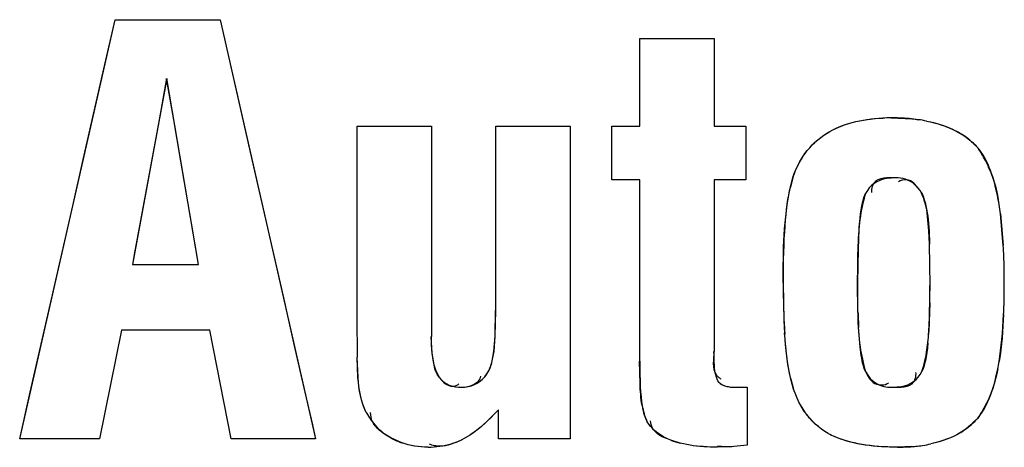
# Model space of a CAD drawing. Header units: inches. Extents: x 0 to 82.7, y 0 to 58.5.
# Tile 9 of 91: x 13.051 to 13.375, y 27.145 to 27.285. Entities that reach past the tile are written whole.
import ezdxf

# ---------------------------------------------------------------- set-up
doc = ezdxf.new("R2010")
doc.units = ezdxf.units.IN
doc.header["$LTSCALE"] = 4.5472440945
doc.header["$MEASUREMENT"] = 0
doc.layers.get('0').update_dxf_attribs({"linetype": 'CONTINUOUS'})

msp = doc.modelspace()

# ---------------------------------------------------------------- linework, layer by layer
at = {"color": 7, "linetype": 'CONTINUOUS'}
for p, q in [((13.0507549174, 27.1476664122), (13.0821425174, 27.2854606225)), ((13.0787523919, 27.2707877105), (13.0820951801, 27.2854606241)), ((13.0821425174, 27.2854606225), (13.1166817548, 27.2854594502)), ((13.1166375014, 27.2854594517), (13.1199478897, 27.2709224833)), ((13.1166817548, 27.2854594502), (13.1480599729, 27.1476631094)), ((13.254656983, 27.2504648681), (13.2546579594, 27.2792323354)), ((13.2546579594, 27.2792323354), (13.2790968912, 27.2792315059)), ((13.2790968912, 27.2792315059), (13.2790959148, 27.2504640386)), ((13.0716312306, 27.2395292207), (13.0787523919, 27.2707877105)), ((13.1199478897, 27.2709224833), (13.1270974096, 27.2395273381)), ((13.0990958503, 27.266161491), (13.0878211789, 27.2050197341)), ((13.0990498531, 27.2661635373), (13.0977970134, 27.2593697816)), ((13.1013741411, 27.2525758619), (13.0990498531, 27.2661635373)), ((13.109554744, 27.2050189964), (13.0990958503, 27.266161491)), ((13.0977970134, 27.2593697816), (13.0965441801, 27.2525760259)), ((13.0965441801, 27.2525760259), (13.0940385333, 27.2389885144)), ((13.1036984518, 27.2389881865), (13.1013741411, 27.2525758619)), ((13.1616786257, 27.187882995), (13.1616807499, 27.2504680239)), ((13.1616807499, 27.2504680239), (13.1861197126, 27.2504671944)), ((13.1861197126, 27.2504671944), (13.1861173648, 27.1812990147)), ((13.2073101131, 27.1898654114), (13.20731217, 27.2504664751)), ((13.20731217, 27.2504664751), (13.2317511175, 27.2504656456)), ((13.2317511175, 27.2504656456), (13.2317476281, 27.1476602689)), ((13.2454579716, 27.2327898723), (13.2454585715, 27.2504651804)), ((13.2454585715, 27.2504651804), (13.254656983, 27.2504648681)), ((13.2790959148, 27.2504640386), (13.2895568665, 27.2504636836)), ((13.2895568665, 27.2504636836), (13.2895562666, 27.2327883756)), ((13.3575386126, 27.2494472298), (13.3614133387, 27.2472532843)), ((13.0681433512, 27.2242187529), (13.0716312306, 27.2395292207)), ((13.0940385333, 27.2389885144), (13.0890273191, 27.2118134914)), ((13.1071849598, 27.2186066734), (13.1036984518, 27.2389881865)), ((13.1270974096, 27.2395273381), (13.1375577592, 27.1935952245)), ((13.254656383, 27.2327895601), (13.2454579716, 27.2327898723)), ((13.2546543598, 27.173180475), (13.254656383, 27.2327895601)), ((13.2790953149, 27.2327887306), (13.2790933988, 27.1763359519)), ((13.2895562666, 27.2327883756), (13.2790953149, 27.2327887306)), ((13.304199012, 27.2305072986), (13.3051470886, 27.23387364)), ((13.338770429, 27.2335081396), (13.3359000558, 27.2334478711)), ((13.3387948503, 27.2335081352), (13.3359078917, 27.2332699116)), ((13.3468872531, 27.2292693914), (13.3448416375, 27.2317437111)), ((13.0611677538, 27.1935978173), (13.0681433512, 27.2242187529)), ((13.3270779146, 27.2197515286), (13.3267691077, 27.2166318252)), ((13.3498022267, 27.21609043), (13.3492512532, 27.2219739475)), ((13.3742618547, 27.2112283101), (13.3733174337, 27.221615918)), ((13.3733634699, 27.2216215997), (13.3742492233, 27.2112275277)), ((13.109509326, 27.205018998), (13.1071849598, 27.2186066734)), ((13.3267691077, 27.2166318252), (13.3264812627, 27.2100081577)), ((13.3499530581, 27.2116838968), (13.3498022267, 27.21609043)), ((13.0890273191, 27.2118134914), (13.0884906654, 27.2089032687)), ((13.3264812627, 27.2100081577), (13.3263232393, 27.1990597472)), ((13.3501563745, 27.1980669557), (13.3499764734, 27.2116841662)), ((13.0884906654, 27.2089032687), (13.0877745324, 27.2050197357)), ((13.0878211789, 27.2050197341), (13.109554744, 27.2050189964)), ((13.3021515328, 27.1862667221), (13.3018981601, 27.1989703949)), ((13.3264558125, 27.1894505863), (13.3263369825, 27.1990597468)), ((13.0541923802, 27.1629768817), (13.0611677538, 27.1935978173)), ((13.1375577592, 27.1935952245), (13.1385697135, 27.189151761)), ((13.3499638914, 27.1875836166), (13.350119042, 27.19445394)), ((13.2071294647, 27.1814786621), (13.2073101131, 27.1898654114)), ((13.2071384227, 27.1814805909), (13.2072288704, 27.1898656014)), ((13.3500987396, 27.1923569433), (13.349747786, 27.1829354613)), ((13.1385697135, 27.189151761), (13.1410446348, 27.17828452)), ((13.1617683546, 27.1745363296), (13.1616786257, 27.187882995)), ((13.3497771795, 27.1829337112), (13.3499638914, 27.1875836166)), ((13.0842132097, 27.183376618), (13.0769975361, 27.1476655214)), ((13.1132514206, 27.1833756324), (13.0842132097, 27.183376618)), ((13.1202843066, 27.1476640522), (13.1132514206, 27.1833756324)), ((13.3271560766, 27.1778721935), (13.3266595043, 27.184258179)), ((13.1863325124, 27.1758407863), (13.1861062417, 27.181299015)), ((13.2067206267, 27.1764324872), (13.2071384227, 27.1814805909)), ((13.2067380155, 27.1763844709), (13.2071182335, 27.1814789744)), ((13.3488691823, 27.1752498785), (13.3495751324, 27.1802239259)), ((13.1410446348, 27.17828452), (13.1445315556, 27.1629738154)), ((13.3275207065, 27.1751169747), (13.3271560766, 27.1778721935)), ((13.1619606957, 27.1678623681), (13.1617055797, 27.1745354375)), ((13.1619958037, 27.1678026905), (13.1617573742, 27.17453633)), ((13.1870979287, 27.1713246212), (13.1863325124, 27.1758407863)), ((13.2061636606, 27.1732654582), (13.2067380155, 27.1763844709)), ((13.2061674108, 27.1733205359), (13.2067206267, 27.1764324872)), ((13.187442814, 27.1703951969), (13.1886451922, 27.167912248)), ((13.2547687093, 27.1659172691), (13.254622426, 27.173180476)), ((13.3052847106, 27.1639630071), (13.3043212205, 27.1673466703)), ((13.286487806, 27.1646122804), (13.2900048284, 27.1647029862)), ((13.2900048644, 27.1647023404), (13.2900042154, 27.1455841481)), ((13.3070256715, 27.159778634), (13.305270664, 27.1639581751)), ((13.3070438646, 27.1597752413), (13.3052847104, 27.1639630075)), ((13.3377760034, 27.1646105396), (13.3406253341, 27.1646803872)), ((13.3378005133, 27.1646105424), (13.3406183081, 27.1648492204)), ((13.0507047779, 27.1476664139), (13.0541923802, 27.1629768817)), ((13.1445315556, 27.1629738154), (13.14696831, 27.1522743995)), ((13.2082104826, 27.1476610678), (13.2082108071, 27.1572201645)), ((13.3089100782, 27.156593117), (13.3070256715, 27.159778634)), ((13.3089218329, 27.1565967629), (13.3070438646, 27.1597752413)), ((13.1664495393, 27.1540869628), (13.1660834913, 27.1563199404)), ((13.1687557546, 27.1510189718), (13.1661862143, 27.1539847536)), ((13.3662900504, 27.1550563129), (13.3674962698, 27.1567340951)), ((13.14696831, 27.1522743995), (13.1480185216, 27.1476631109)), ((13.0769975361, 27.1476655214), (13.0507549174, 27.1476664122)), ((13.1480599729, 27.1476631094), (13.1202843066, 27.1476640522)), ((13.1764412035, 27.146334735), (13.1728395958, 27.1479670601)), ((13.198942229, 27.1489433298), (13.1961412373, 27.1473578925)), ((13.2317476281, 27.1476602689), (13.2082104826, 27.1476610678)), ((13.2679930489, 27.146220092), (13.2649263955, 27.1471889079)), ((13.2712697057, 27.1455610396), (13.2679821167, 27.1462301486)), ((13.2712778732, 27.1455669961), (13.2679930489, 27.146220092)), ((13.285609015, 27.1451886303), (13.28026468, 27.1449532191)), ((13.289975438, 27.145584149), (13.2855846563, 27.145140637)), ((13.2900041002, 27.1455853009), (13.285609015, 27.1451886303)), ((13.344179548, 27.1451274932), (13.3394231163, 27.1449512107))]:
    msp.add_line(p, q, dxfattribs=at)
msp.add_lwpolyline([(13.2864560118, 27.1646124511), (13.2868482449, 27.1646120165), (13.2872401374, 27.1646141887), (13.2876316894, 27.1646189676), (13.288022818, 27.1646263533), (13.2884136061, 27.1646363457), (13.2888043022, 27.1646489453), (13.2891949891, 27.1646641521), (13.289585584, 27.1646819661), (13.289976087, 27.1647023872)], dxfattribs=at)
for centre, radius, start, end in [((13.3370027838, 27.1956002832), 0.0575680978, 89.6762275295, 92.3856360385), ((13.3373123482, 27.1887318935), 0.064435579, 89.9641696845, 92.3879158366), ((13.338072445, 27.1912264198), 0.0619455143, 88.0131110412, 90.6884959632), ((13.3383043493, 27.1965639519), 0.0566031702, 81.8693780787, 88.0603908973), ((13.3394981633, 27.2033711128), 0.0496872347, 78.9370527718, 82.1220723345), ((13.3389177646, 27.2011904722), 0.0519364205, 78.7702633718, 81.8174388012), ((13.3462177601, 27.2250679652), 0.0268745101, 55.5912243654, 62.2071995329), ((13.3472554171, 27.2265705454), 0.0250484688, 48.5227065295, 55.6072288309), ((13.3487585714, 27.2282654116), 0.0227830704, 40.9749302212, 48.5318643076), ((13.3346094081, 27.221857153), 0.037928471, 31.0677540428, 34.2526360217), ((13.3330480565, 27.2209196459), 0.0397496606, 27.3845651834, 31.0638496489), ((13.3309215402, 27.2198312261), 0.0421385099, 21.9191100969, 27.3687070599), ((13.3828201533, 27.2126310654), 0.0805408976, 164.710052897, 167.2568373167), ((13.3774495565, 27.2133772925), 0.0507733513, 162.827371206, 172.7878886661), ((13.2913895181, 27.2113841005), 0.0825538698, 9.303284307, 11.4154213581), ((13.3113021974, 27.2148681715), 0.0624094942, 9.1019511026, 11.8987714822), ((13.2747363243, 27.2086462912), 0.0994306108, 7.4949596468, 9.3088367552), ((13.2928158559, 27.2119115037), 0.0811307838, 6.8738936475, 9.0984575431), ((13.1845310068, 27.1998751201), 0.1900575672, 1.2208938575, 3.4243963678), ((13.1724978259, 27.2000512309), 0.2020733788, 1.1535188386, 3.1707613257), ((13.12384409, 27.1989589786), 0.2507392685, 359.9814378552, 1.1792409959), ((13.209760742, 27.2004656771), 0.1648209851, 359.4479882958, 1.2025209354), ((13.5494931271, 27.197327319), 0.2476164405, 179.619806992, 183.450359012), ((13.0101078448, 27.1979367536), 0.3400366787, 359.0597663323, 0.0219389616), ((13.1390633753, 27.1970736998), 0.2110719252, 359.2888441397, 0.2693744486), ((13.2112688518, 27.1972477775), 0.1633133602, 358.5101275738, 0.5718571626), ((13.1253047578, 27.1988169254), 0.249278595, 358.8362053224, 0.0139795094), ((13.1897656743, 27.1977771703), 0.184823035, 357.145818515, 358.5193886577), ((13.1655566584, 27.1979805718), 0.2090180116, 357.4205630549, 358.8413145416), ((13.5333935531, 27.1949683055), 0.2070112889, 181.5273537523, 182.9656311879), ((13.4952733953, 27.1947099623), 0.1933063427, 182.5033631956, 183.6967236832), ((13.2359032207, 27.1900092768), 0.114064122, 354.557055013, 356.4444558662), ((13.2750276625, 27.1871447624), 0.0748680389, 354.6959790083, 356.7756219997), ((13.3779111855, 27.1849468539), 0.0512501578, 187.9356272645, 197.1420571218), ((13.3003396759, 27.1846202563), 0.0494253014, 342.5136010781, 349.0502638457), ((13.290156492, 27.1867074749), 0.0838103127, 348.9613859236, 350.669859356), ((13.3094936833, 27.1833930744), 0.0642527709, 348.5603053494, 350.7908001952), ((13.3816687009, 27.185410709), 0.0793533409, 193.0891207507, 195.6782842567), ((13.2825389, 27.163875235), 0.0275888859, 190.9540881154, 202.0428544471), ((13.3332927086, 27.1765285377), 0.039359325, 326.9280463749, 331.8204090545), ((13.1855576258, 27.1678866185), 0.0238435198, 209.0618734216, 215.6650570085), ((13.3481327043, 27.1698121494), 0.0233970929, 306.6592146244, 320.9004565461), ((13.1829745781, 27.1658806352), 0.0205680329, 226.2663478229, 240.5952096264), ((13.3473509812, 27.1708434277), 0.0246911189, 301.4382268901, 306.6855983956), ((13.1837602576, 27.1672443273), 0.0221417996, 240.5565971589, 250.7867121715), ((13.331771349, 27.1778689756), 0.0321717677, 242.0075924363, 246.1830127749), ((13.3291306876, 27.1717736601), 0.0255484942, 240.872864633, 246.1033687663), ((13.1850569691, 27.1725523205), 0.027595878, 269.9522385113, 278.0916415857), ((13.1852905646, 27.1708417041), 0.0258694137, 278.1127065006, 294.7992551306), ((13.2758713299, 27.1769378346), 0.0317049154, 249.7484876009, 255.5915639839), ((13.3399784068, 27.2005270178), 0.0555788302, 269.4024269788, 273.3766357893), ((13.3403819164, 27.1939210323), 0.0489605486, 273.3605787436, 278.6018972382), ((13.340338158, 27.1956827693), 0.050701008, 274.3452105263, 278.3529561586), ((13.3414119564, 27.1882833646), 0.043224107, 278.3695379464, 282.0674864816), ((13.3410720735, 27.1891706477), 0.0441603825, 278.6383712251, 282.2580594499)]:
    msp.add_arc(centre, radius, start, end, dxfattribs=at)
for points in [[(13.3162442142, 27.248176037), (13.3188029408, 27.2497633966), (13.3216551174, 27.2509211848), (13.3245670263, 27.2516877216)], [(13.3162673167, 27.2481813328), (13.3186560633, 27.2496831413), (13.3214279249, 27.2508561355), (13.3245809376, 27.2516860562)], [(13.3245670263, 27.2516877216), (13.3278359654, 27.2525482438), (13.3312291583, 27.2529770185), (13.3346065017, 27.2531184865)], [(13.3245809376, 27.2516860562), (13.327584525, 27.252476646), (13.3309339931, 27.2529559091), (13.3346276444, 27.2531115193)], [(13.3373526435, 27.2531674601), (13.3405564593, 27.2531668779), (13.343541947, 27.2529739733), (13.3463084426, 27.2525894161)], [(13.3490320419, 27.2521325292), (13.352385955, 27.2514658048), (13.3557243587, 27.2504380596), (13.3587486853, 27.2488422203)], [(13.3490325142, 27.2521350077), (13.3521861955, 27.2515163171), (13.3550219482, 27.2506200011), (13.3575386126, 27.2494472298)], [(13.3090172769, 27.2414341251), (13.3109520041, 27.2441006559), (13.3134495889, 27.2464314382), (13.3162442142, 27.248176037)], [(13.3090326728, 27.2414343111), (13.3109806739, 27.2441221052), (13.3133911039, 27.2463728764), (13.3162673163, 27.2481813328)], [(13.3614133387, 27.2472532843), (13.3631368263, 27.2460765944), (13.3646575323, 27.2447249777), (13.3659748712, 27.2431990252)], [(13.3051331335, 27.233878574), (13.3060772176, 27.23654845), (13.3073542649, 27.2391420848), (13.3090172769, 27.2414341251)], [(13.3051470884, 27.2338736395), (13.3061273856, 27.2366906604), (13.3074219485, 27.2392118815), (13.3090326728, 27.2414343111)], [(13.3723103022, 27.2277232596), (13.37087495, 27.2348098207), (13.3687615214, 27.2399700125), (13.3659748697, 27.2431990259)], [(13.3700139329, 27.2355614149), (13.3710321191, 27.2330346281), (13.3718065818, 27.2304011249), (13.3723707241, 27.227735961)], [(13.3359078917, 27.2332699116), (13.3326741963, 27.232691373), (13.3303713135, 27.231059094), (13.3289557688, 27.2283730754)], [(13.3447365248, 27.2316095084), (13.3431157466, 27.2328641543), (13.3411351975, 27.2335058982), (13.3387948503, 27.2335081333)], [(13.3448416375, 27.2317437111), (13.3435763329, 27.2328890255), (13.3411094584, 27.2332292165), (13.3397426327, 27.2322071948)], [(13.301882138, 27.1989703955), (13.3018130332, 27.209475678), (13.3019461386, 27.2201500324), (13.3042630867, 27.2303968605)], [(13.3018981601, 27.1989703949), (13.301898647, 27.2133156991), (13.3026655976, 27.2238279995), (13.304199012, 27.2305072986)], [(13.3469028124, 27.2292638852), (13.346271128, 27.230197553), (13.3455490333, 27.2309805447), (13.3447365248, 27.2316095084)], [(13.3492512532, 27.2219739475), (13.3488658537, 27.2245010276), (13.3480861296, 27.2270116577), (13.3468872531, 27.2292693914)], [(13.3469028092, 27.2292638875), (13.3479326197, 27.2277405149), (13.3487137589, 27.2253096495), (13.3492307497, 27.2219707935)], [(13.3271431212, 27.2202359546), (13.3275679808, 27.2241609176), (13.3281671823, 27.2268783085), (13.328955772, 27.2283730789)], [(13.3263369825, 27.1990597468), (13.3263372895, 27.2081050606), (13.3265952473, 27.2151745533), (13.3271431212, 27.2202359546)], [(13.3492307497, 27.2219707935), (13.3496632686, 27.2191774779), (13.3499109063, 27.215748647), (13.3499646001, 27.2116840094)], [(13.3263232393, 27.1990597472), (13.3262845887, 27.1919916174), (13.3261768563, 27.1848719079), (13.3271518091, 27.1778712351)], [(13.3728580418, 27.1731199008), (13.3735959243, 27.1776003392), (13.3740982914, 27.1827516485), (13.37436289, 27.1885738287)], [(13.3743594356, 27.1885740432), (13.3741028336, 27.183403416), (13.3737498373, 27.1782198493), (13.3729182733, 27.1731100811)], [(13.1860793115, 27.181299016), (13.1860368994, 27.1776363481), (13.1861948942, 27.1738389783), (13.187442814, 27.1703951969)], [(13.3043770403, 27.1674398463), (13.3032353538, 27.1723504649), (13.3026271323, 27.1773922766), (13.3023255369, 27.182424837)], [(13.3043212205, 27.1673466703), (13.3034093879, 27.171209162), (13.302763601, 27.1761815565), (13.3023692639, 27.1822464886)], [(13.3494530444, 27.1791897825), (13.3490094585, 27.1745950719), (13.3483546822, 27.1714521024), (13.3474951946, 27.1697737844)], [(13.2790636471, 27.1763359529), (13.279038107, 27.1738172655), (13.2783069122, 27.1708669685), (13.2797634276, 27.1688119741)], [(13.2796528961, 27.1687392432), (13.2792736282, 27.170474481), (13.2790816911, 27.1730051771), (13.2790818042, 27.1763359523)], [(13.3289536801, 27.1698364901), (13.3283764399, 27.1709598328), (13.32790075, 27.1727199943), (13.3275207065, 27.1751169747)], [(13.1886762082, 27.1679068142), (13.1880211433, 27.1687277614), (13.1874973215, 27.1698694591), (13.1870979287, 27.1713246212)], [(13.2037558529, 27.1681321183), (13.2048948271, 27.1696618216), (13.2057121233, 27.1714685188), (13.2061674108, 27.1733205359)], [(13.2037860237, 27.1681376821), (13.2048231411, 27.1693125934), (13.2056119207, 27.1710293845), (13.2061636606, 27.1732654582)], [(13.2546428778, 27.1731804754), (13.2546426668, 27.1669646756), (13.2549016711, 27.1621094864), (13.2554587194, 27.1586343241)], [(13.3724700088, 27.1706494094), (13.371576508, 27.1662473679), (13.3701100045, 27.1618999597), (13.3679868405, 27.1579416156)], [(13.3697390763, 27.1611798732), (13.3708070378, 27.1638361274), (13.3716998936, 27.1669962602), (13.372416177, 27.1706602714)], [(13.1646845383, 27.1563092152), (13.1629931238, 27.1598631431), (13.1622712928, 27.1638750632), (13.1619654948, 27.1678003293)], [(13.1647161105, 27.1563045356), (13.1633068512, 27.1588322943), (13.1623977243, 27.1626526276), (13.1619958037, 27.1678026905)], [(13.1886451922, 27.167912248), (13.1895865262, 27.1667266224), (13.1907507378, 27.1655076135), (13.1922072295, 27.1650947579)], [(13.1886762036, 27.1679068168), (13.1896649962, 27.1666662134), (13.1908651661, 27.1657815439), (13.1922853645, 27.1652439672)], [(13.1959995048, 27.1646153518), (13.1984591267, 27.1646132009), (13.202105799, 27.1658514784), (13.2023960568, 27.1682939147)], [(13.1960366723, 27.1646153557), (13.199100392, 27.1646181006), (13.2017135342, 27.165792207), (13.2037860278, 27.168137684)], [(13.2806880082, 27.1662982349), (13.2802569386, 27.1667433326), (13.2799114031, 27.1675565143), (13.2796528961, 27.1687392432)], [(13.3289536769, 27.1698364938), (13.3307590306, 27.1663193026), (13.3336477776, 27.1646074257), (13.3378005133, 27.1646105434)], [(13.3406183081, 27.1648492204), (13.3438102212, 27.1654293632), (13.3461082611, 27.1670679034), (13.3474951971, 27.1697737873)], [(13.1922853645, 27.1652439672), (13.1933990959, 27.1648223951), (13.1946481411, 27.164614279), (13.1960366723, 27.164615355)], [(13.25545269, 27.1586327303), (13.2549881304, 27.1610269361), (13.2548644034, 27.1634802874), (13.2547687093, 27.1659172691)], [(13.2806643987, 27.166304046), (13.2821239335, 27.1649203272), (13.2844452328, 27.1645713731), (13.2864560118, 27.1646124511)], [(13.2806879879, 27.1662982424), (13.2817947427, 27.1651501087), (13.2836905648, 27.1646108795), (13.286487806, 27.1646122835)], [(13.3674962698, 27.1567340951), (13.3683140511, 27.1580133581), (13.369061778, 27.1594952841), (13.3697390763, 27.1611798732)], [(13.2081747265, 27.1572201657), (13.2054028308, 27.1541816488), (13.2023668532, 27.1512330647), (13.1989188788, 27.1489790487)], [(13.2082047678, 27.1572257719), (13.2047468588, 27.1535015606), (13.2016811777, 27.1507577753), (13.198942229, 27.1489433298)], [(13.2554587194, 27.1586343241), (13.2558316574, 27.1563077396), (13.2563381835, 27.1545997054), (13.2569899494, 27.1535160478)], [(13.3166713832, 27.1494609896), (13.3136028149, 27.1511723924), (13.3109025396, 27.1536991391), (13.3089100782, 27.156593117)], [(13.31669498, 27.1494559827), (13.3135821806, 27.1511953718), (13.3109938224, 27.1535825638), (13.3089218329, 27.1565967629)], [(13.3662752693, 27.1550504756), (13.3646345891, 27.1530262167), (13.3626088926, 27.1512767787), (13.3604008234, 27.149893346)], [(13.1728395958, 27.1479670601), (13.171345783, 27.148809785), (13.1698455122, 27.149703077), (13.1685988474, 27.1508809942)], [(13.2606581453, 27.1495166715), (13.2591157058, 27.1506615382), (13.2578978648, 27.1520042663), (13.2569899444, 27.1535160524)], [(13.2604905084, 27.1493258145), (13.2592089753, 27.150271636), (13.2582730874, 27.1519511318), (13.2582450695, 27.1535436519)], [(13.2648969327, 27.1471928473), (13.2633793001, 27.1477925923), (13.26180348, 27.1483567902), (13.2604905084, 27.1493258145)], [(13.2649263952, 27.1471889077), (13.2632964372, 27.1478320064), (13.2618760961, 27.1486126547), (13.2606581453, 27.1495166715)], [(13.3393987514, 27.1449512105), (13.3324284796, 27.1448964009), (13.325155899, 27.1456202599), (13.3187798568, 27.1484369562)], [(13.3394231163, 27.1449512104), (13.330813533, 27.1449504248), (13.3239329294, 27.1461252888), (13.3187813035, 27.1484152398)], [(13.3604008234, 27.149893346), (13.3573837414, 27.1480030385), (13.3539268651, 27.1467743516), (13.3504479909, 27.1460170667)], [(13.3602293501, 27.149776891), (13.3574351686, 27.1480670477), (13.3541763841, 27.1468143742), (13.3504485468, 27.1460144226)], [(13.1849958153, 27.1449564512), (13.182107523, 27.1449667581), (13.1791688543, 27.1453848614), (13.1764412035, 27.146334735)], [(13.1850339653, 27.1449564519), (13.1818960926, 27.1449554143), (13.1790407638, 27.1454387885), (13.1764737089, 27.1463358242)], [(13.1961060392, 27.1473536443), (13.1938339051, 27.1463045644), (13.1914074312, 27.1452352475), (13.188904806, 27.1452298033)], [(13.280235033, 27.1449532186), (13.2772397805, 27.1449358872), (13.2742301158, 27.1451051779), (13.2712697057, 27.1455610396)], [(13.28026468, 27.1449532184), (13.2768852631, 27.1449528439), (13.2738858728, 27.1451662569), (13.2712778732, 27.1455669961)], [(13.2855846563, 27.145140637), (13.2838203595, 27.1450099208), (13.2820286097, 27.1449896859), (13.2802783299, 27.1452472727)]]:
    msp.add_open_spline(points, degree=3, dxfattribs=at)
for points, knots in [([(13.3359000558, 27.2334478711), (13.3346169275, 27.233344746), (13.3316859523, 27.2330009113), (13.3307723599, 27.2299167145), (13.3309363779, 27.2286211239)], [0, 0, 0, 0, 0.4964010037, 1, 1, 1, 1]), ([(13.2797634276, 27.1688119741), (13.279955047, 27.1685416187), (13.2804294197, 27.1680131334), (13.2810047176, 27.1675988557), (13.2813242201, 27.16740767)], [0, 0, 0, 0, 0.4708974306, 1, 1, 1, 1]), ([(13.3289377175, 27.1698412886), (13.3296821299, 27.168363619), (13.3311850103, 27.1651577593), (13.335360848, 27.1651739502), (13.3365592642, 27.1661325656)], [0, 0, 0, 0, 0.5188036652, 1, 1, 1, 1]), ([(13.3406253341, 27.1646803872), (13.3418966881, 27.1647888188), (13.3448024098, 27.165145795), (13.3456777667, 27.1682144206), (13.3455009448, 27.1694955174)], [0, 0, 0, 0, 0.4966385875, 1, 1, 1, 1]), ([(13.1922072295, 27.1650947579), (13.1926719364, 27.1649630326), (13.1937585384, 27.1648911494), (13.1947321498, 27.1653824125), (13.1951813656, 27.1657166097)], [0, 0, 0, 0, 0.4631418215, 1, 1, 1, 1]), ([(13.1685988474, 27.1508809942), (13.1681290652, 27.1513248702), (13.1672596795, 27.1523003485), (13.166657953, 27.1534711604), (13.1664495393, 27.1540869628)], [0, 0, 0, 0, 0.4985340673, 1, 1, 1, 1]), ([(13.188904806, 27.1452298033), (13.1883318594, 27.1452285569), (13.1871475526, 27.1453430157), (13.1860176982, 27.1457226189), (13.1854665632, 27.1459771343)], [0, 0, 0, 0, 0.4855437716, 1, 1, 1, 1])]:
    msp.add_open_spline(points, degree=3, knots=knots, dxfattribs=at)

doc.saveas('drawing.dxf')
